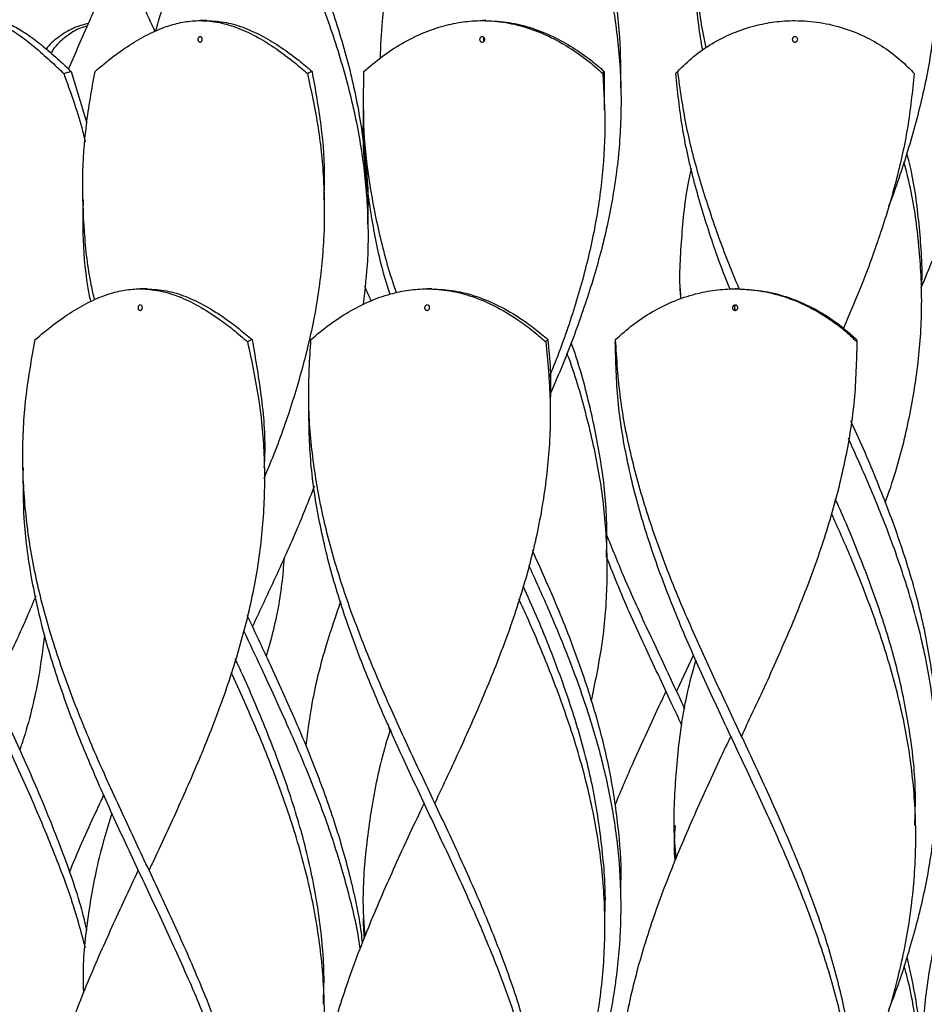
# Model space of a CAD drawing. Header units: millimetres. Extents: x 1128 to 3106, y 573 to 3385.
# Tile 12 of 46: x 1238 to 1406, y 1925 to 2108. Entities that reach past the tile are written whole.
import ezdxf

# ---------------------------------------------------------------- set-up
doc = ezdxf.new("R2010")
doc.units = ezdxf.units.MM

msp = doc.modelspace()

# ---------------------------------------------------------------- linework, layer by layer
at = {"color": 7, "linetype": 'Continuous', "lineweight": 25}
for p, q in [((1272.71, 2108.15), (1271.43, 2108.15)), ((1324.71, 2108.15), (1324.02, 2108.15)), ((1247.36, 2098.69), (1250.28, 2089.05)), ((1346.76, 2098.69), (1346.76, 2091.48)), ((1349.88, 2095.22), (1349.88, 2095.22)), ((1301.87, 2091.48), (1301.87, 2091.48)), ((1346.87, 2091.48), (1346.87, 2091.48)), ((1249.57, 2074.82), (1249.57, 2074.82)), ((1294.57, 2074.82), (1294.57, 2074.82)), ((1302.69, 2070.22), (1302.69, 2070.22)), ((1261.54, 2058.15), (1260.26, 2058.15)), ((1314.6, 2058.15), (1313.75, 2058.15)), ((1360.93, 2058.15), (1360.93, 2058.15)), ((1360.93, 2058.15), (1360.97, 2056.76)), ((1371.52, 2058.15), (1371.18, 2058.15)), ((1405.93, 2058.15), (1405.93, 2058.15)), ((1360.98, 2056.56), (1360.99, 2056.26)), ((1291.68, 2037.3), (1291.68, 2037.3)), ((1336.68, 2037.3), (1336.68, 2037.3)), ((1238.4, 2024.8), (1238.4, 2024.8)), ((1283.4, 2024.8), (1283.4, 2024.8)), ((1347.31, 2008.15), (1347.31, 2008.15)), ((1363.43, 1989.94), (1360.27, 1983.15)), ((1306.41, 1977.1), (1306.78, 1975.69)), ((1359.83, 1958.15), (1359.83, 1958.15)), ((1404.83, 1958.15), (1404.83, 1958.15)), ((1349.88, 1945.22), (1349.88, 1945.22)), ((1301.87, 1941.48), (1301.87, 1941.48)), ((1346.87, 1941.48), (1346.87, 1941.48)), ((1294.57, 1924.82), (1294.57, 1924.82))]:
    msp.add_line(p, q, dxfattribs=at)
at = {"color": 7, "linetype": 'Continuous', "lineweight": 25, "flags": 128}
for points in [[(1281.19, 1995.22), (1281.19, 1995.22), (1281.19, 1995.22)], [(1358.27, 1983.15), (1358.27, 1983.15), (1358.27, 1983.15)], [(1360.27, 1983.15), (1360.27, 1983.15), (1360.27, 1983.15)], [(1370.35, 1974.8), (1370.35, 1974.8), (1370.35, 1974.8)], [(1372.35, 1974.8), (1372.35, 1974.8), (1372.35, 1974.8)], [(1313.18, 1962.3), (1313.18, 1962.3), (1313.18, 1962.3)], [(1315.18, 1962.3), (1315.18, 1962.3), (1315.18, 1962.3)], [(1261.9, 1949.8), (1261.9, 1949.8), (1261.9, 1949.8)]]:
    msp.add_lwpolyline(points, dxfattribs=at)
at = {"color": 7, "linetype": 'Continuous', "lineweight": 25}
for points, knots in [([(1244.12, 2148.3), (1245.55, 2144.72), (1248.4, 2137.55), (1253.32, 2126.8), (1258.28, 2116.34), (1261.47, 2109.45), (1263, 2106.15)], [0, 0, 0, 0, 0.254943, 0.50994, 0.764947, 1, 1, 1, 1]), ([(1277.74, 2148.3), (1279.44, 2144.72), (1282.82, 2137.55), (1287.8, 2126.8), (1292.38, 2116.06), (1296.35, 2105.31), (1299.5, 2094.56), (1301.65, 2084.02), (1302.71, 2073.68), (1302.84, 2064.19), (1302.15, 2058.07), (1301.84, 2055.33)], [0, 0, 0, 0, 0.1155871, 0.2311987, 0.3468147, 0.4624029, 0.5779965, 0.6936205, 0.8026133, 0.911603, 1, 1, 1, 1]), ([(1279.55, 2148.69), (1281.27, 2145.06), (1284.7, 2137.79), (1289.63, 2126.89), (1294.06, 2115.99), (1297.77, 2105.09), (1300.59, 2094.19), (1302.23, 2083.5), (1302.87, 2075.51), (1302.64, 2071.15), (1302.59, 2070.22)], [0, 0, 0, 0, 0.138898, 0.277824, 0.416751, 0.555649, 0.694549, 0.833479, 0.964465, 1, 1, 1, 1]), ([(1305.04, 2101.2), (1305.13, 2103.47), (1305.35, 2109.14), (1306.84, 2118.19), (1309.31, 2128.36), (1312.6, 2138.53), (1315.32, 2145.3), (1316.68, 2148.69)], [0, 0, 0, 0, 0.143677, 0.357767, 0.571813, 0.785941, 1, 1, 1, 1]), ([(1336.45, 2148.3), (1337.96, 2144.72), (1340.96, 2137.55), (1344.66, 2126.8), (1347.52, 2116.06), (1349.35, 2105.31), (1350.08, 2094.56), (1349.67, 2084.02), (1348.22, 2073.68), (1345.87, 2063.55), (1342.66, 2053.42), (1339.52, 2045.06), (1337.35, 2040.08), (1336.65, 2038.48)], [0, 0, 0, 0, 0.097847, 0.195715, 0.293587, 0.391435, 0.489288, 0.587166, 0.679431, 0.771693, 0.863985, 0.956241, 1, 1, 1, 1]), ([(1338.08, 2148.69), (1339.54, 2145.06), (1342.44, 2137.79), (1345.88, 2126.89), (1348.37, 2115.99), (1349.8, 2105.57), (1349.82, 2098.77), (1349.82, 2095.61)], [0, 0, 0, 0, 0.205345, 0.410732, 0.61612, 0.821465, 1, 1, 1, 1]), ([(1365.75, 2103.07), (1365.42, 2104.72), (1364.42, 2109.76), (1363.77, 2118.19), (1363.84, 2128.36), (1364.91, 2138.53), (1366.42, 2145.3), (1367.17, 2148.69)], [0, 0, 0, 0, 0.108463, 0.331357, 0.554205, 0.777138, 1, 1, 1, 1]), ([(1404.51, 2148.3), (1405.42, 2144.72), (1407.24, 2137.55), (1408.67, 2126.8), (1409.04, 2116.06), (1408.25, 2105.31), (1406.37, 2094.56), (1403.47, 2084.02), (1401.15, 2076.98), (1399.75, 2073.53), (1399.71, 2073.45)], [0, 0, 0, 0, 0.143563, 0.287156, 0.430754, 0.574318, 0.717889, 0.861498, 0.99687, 1, 1, 1, 1]), ([(1263.17, 2106.22), (1263.33, 2106.82), (1264.44, 2110.81), (1267.23, 2118.19), (1271.4, 2128.36), (1275.5, 2137.37), (1278.15, 2142.99), (1279.2, 2145.22)], [0, 0, 0, 0, 0.046344, 0.307066, 0.567734, 0.828502, 1, 1, 1, 1]), ([(1246.92, 2099.1), (1248.19, 2102.08), (1250.9, 2108.44), (1254.2, 2115.48), (1256.12, 2119.54), (1256.43, 2120.22)], [0, 0, 0, 0, 0.4224421, 0.9039868, 1, 1, 1, 1]), ([(1365.12, 2102.63), (1364.86, 2104.2), (1364.04, 2109.18), (1363.67, 2114.88), (1363.89, 2119.01), (1363.92, 2119.73)], [0, 0, 0, 0, 0.274698, 0.873624, 1, 1, 1, 1]), ([(1216.13, 2098.69), (1217.13, 2099.63), (1219.13, 2101.51), (1221.97, 2103.93), (1224.6, 2105.9), (1226.92, 2107.24), (1228.98, 2107.99), (1231.02, 2108.25), (1233.22, 2107.9), (1235.67, 2106.83), (1238.26, 2105.12), (1240.98, 2102.94), (1243.55, 2100.64), (1245.26, 2099.01), (1246, 2098.3)], [0, 0, 0, 0, 0.0863542, 0.1726513, 0.2591215, 0.3456323, 0.4193124, 0.4942583, 0.5862054, 0.6780992, 0.7689306, 0.8524143, 0.9359262, 1, 1, 1, 1]), ([(1232.61, 2108.15), (1233.38, 2108.08), (1234.92, 2107.95), (1237.29, 2106.87), (1239.78, 2105.27), (1242.41, 2103.2), (1244.95, 2100.96), (1246.64, 2099.37), (1247.36, 2098.69)], [0, 0, 0, 0, 0.183395, 0.366859, 0.537431, 0.705581, 0.873775, 1, 1, 1, 1]), ([(1250.62, 2107.64), (1249.63, 2107.37), (1247.52, 2106.79), (1244.91, 2105.08), (1243.29, 2103.69), (1242.78, 2102.85), (1242.78, 2102.84)], [0, 0, 0, 0, 0.312111, 0.66788, 0.994868, 1, 1, 1, 1]), ([(1250.41, 2107.16), (1249.97, 2107.03), (1248.49, 2106.61), (1246.39, 2105.23), (1244.55, 2103.63), (1243.84, 2102.45), (1243.63, 2102.09)], [0, 0, 0, 0, 0.1502286, 0.5027139, 0.8501936, 1, 1, 1, 1]), ([(1251.84, 2098.69), (1252.96, 2099.63), (1255.19, 2101.51), (1258.67, 2103.93), (1262.16, 2105.9), (1265.44, 2107.24), (1268.52, 2107.99), (1271.65, 2108.25), (1275.01, 2107.9), (1278.63, 2106.83), (1282.19, 2105.12), (1285.65, 2102.94), (1288.72, 2100.64), (1290.61, 2099.01), (1291.43, 2098.3)], [0, 0, 0, 0, 0.086354, 0.172651, 0.259122, 0.345632, 0.419312, 0.494258, 0.586205, 0.678099, 0.768931, 0.852414, 0.935926, 1, 1, 1, 1]), ([(1272.71, 2108.15), (1273.89, 2108.08), (1276.25, 2107.95), (1279.74, 2106.87), (1283.19, 2105.27), (1286.56, 2103.2), (1289.61, 2100.96), (1291.49, 2099.37), (1292.29, 2098.69)], [0, 0, 0, 0, 0.183395, 0.366859, 0.537431, 0.705581, 0.873775, 1, 1, 1, 1]), ([(1301.97, 2098.69), (1303.07, 2099.63), (1305.27, 2101.51), (1308.97, 2103.93), (1312.88, 2105.9), (1316.74, 2107.24), (1320.46, 2107.99), (1324.3, 2108.25), (1328.42, 2107.9), (1332.76, 2106.83), (1336.87, 2105.12), (1340.67, 2102.94), (1343.86, 2100.64), (1345.7, 2099.01), (1346.5, 2098.3)], [0, 0, 0, 0, 0.0863542, 0.1726513, 0.2591215, 0.3456323, 0.4193124, 0.4942583, 0.5862054, 0.6780992, 0.7689306, 0.8524143, 0.9359262, 1, 1, 1, 1]), ([(1324.71, 2108.15), (1326.15, 2108.08), (1329.04, 2107.95), (1333.24, 2106.87), (1337.24, 2105.27), (1340.95, 2103.2), (1344.14, 2100.96), (1345.97, 2099.37), (1346.76, 2098.69)], [0, 0, 0, 0, 0.1833952, 0.366859, 0.5374309, 0.7055805, 0.8737754, 1, 1, 1, 1]), ([(1360.47, 2098.69), (1361.42, 2099.63), (1363.32, 2101.51), (1366.79, 2103.93), (1370.66, 2105.9), (1374.62, 2107.24), (1378.54, 2107.99), (1382.62, 2108.25), (1387.01, 2107.9), (1391.55, 2106.83), (1395.72, 2105.12), (1399.38, 2102.94), (1402.31, 2100.64), (1403.88, 2099.01), (1404.56, 2098.3)], [0, 0, 0, 0, 0.0863542, 0.1726513, 0.2591215, 0.3456323, 0.4193124, 0.4942583, 0.5862054, 0.6780992, 0.7689306, 0.8524143, 0.9359262, 1, 1, 1, 1]), ([(1271.43, 2105.15), (1271.47, 2105.15), (1271.56, 2105.13), (1271.68, 2105.05), (1271.78, 2104.92), (1271.83, 2104.76), (1271.84, 2104.59), (1271.8, 2104.43), (1271.72, 2104.29), (1271.6, 2104.19), (1271.5, 2104.15), (1271.39, 2104.15), (1271.29, 2104.17), (1271.16, 2104.25), (1271.07, 2104.38), (1271.02, 2104.54), (1271.01, 2104.71), (1271.05, 2104.87), (1271.14, 2105.01), (1271.25, 2105.11), (1271.35, 2105.15), (1271.41, 2105.15), (1271.43, 2105.15)], [0, 0, 0, 0, 0.05381, 0.10762, 0.161404, 0.215113, 0.268713, 0.322202, 0.37565, 0.429186, 0.482918, 0.500001, 0.553914, 0.607832, 0.661623, 0.7152, 0.768653, 0.822119, 0.875689, 0.929376, 0.98315, 1, 1, 1, 1]), ([(1324.02, 2105.15), (1324.08, 2105.15), (1324.19, 2105.13), (1324.33, 2105.05), (1324.44, 2104.92), (1324.5, 2104.76), (1324.51, 2104.59), (1324.47, 2104.43), (1324.37, 2104.29), (1324.24, 2104.19), (1324.11, 2104.15), (1323.99, 2104.15), (1323.86, 2104.17), (1323.71, 2104.25), (1323.61, 2104.38), (1323.54, 2104.54), (1323.54, 2104.71), (1323.58, 2104.87), (1323.68, 2105.01), (1323.81, 2105.11), (1323.94, 2105.15), (1324.01, 2105.15), (1324.02, 2105.15)], [0, 0, 0, 0, 0.05381, 0.10762, 0.161404, 0.215113, 0.268713, 0.322202, 0.37565, 0.429186, 0.482918, 0.500001, 0.553914, 0.607832, 0.661623, 0.7152, 0.768653, 0.822119, 0.875689, 0.929376, 0.98315, 1, 1, 1, 1]), ([(1382.33, 2105.15), (1382.39, 2105.15), (1382.5, 2105.13), (1382.65, 2105.05), (1382.76, 2104.92), (1382.83, 2104.76), (1382.84, 2104.59), (1382.79, 2104.43), (1382.69, 2104.29), (1382.55, 2104.19), (1382.42, 2104.15), (1382.29, 2104.15), (1382.16, 2104.17), (1382.01, 2104.25), (1381.9, 2104.38), (1381.83, 2104.54), (1381.83, 2104.71), (1381.87, 2104.87), (1381.97, 2105.01), (1382.11, 2105.11), (1382.24, 2105.15), (1382.31, 2105.15), (1382.33, 2105.15)], [0, 0, 0, 0, 0.05381, 0.10762, 0.161404, 0.215113, 0.268713, 0.322202, 0.37565, 0.429186, 0.482918, 0.500001, 0.553914, 0.607832, 0.661623, 0.7152, 0.768653, 0.822119, 0.875689, 0.929376, 0.98315, 1, 1, 1, 1]), ([(1324.37, 2104.99), (1324.34, 2104.97), (1324.28, 2104.9), (1324.23, 2104.76), (1324.22, 2104.59), (1324.27, 2104.43), (1324.33, 2104.34), (1324.37, 2104.3)], [0, 0, 0, 0, 0.1341179, 0.3529353, 0.5713051, 0.7892256, 1, 1, 1, 1]), ([(1246, 2098.3), (1246.13, 2098.34), (1246.37, 2098.41), (1246.82, 2098.54), (1247.15, 2098.64), (1247.36, 2098.69)], [0, 0, 0, 0, 0.26989, 0.53978, 1, 1, 1, 1]), ([(1246, 2098.3), (1247.22, 2094.93), (1248.76, 2090.68), (1249.8, 2086.44), (1250.02, 2085.55)], [0, 0, 0, 0, 0.791984, 1, 1, 1, 1]), ([(1251.74, 2056.11), (1251.54, 2057.03), (1250.57, 2061.26), (1249.75, 2068.81), (1249.4, 2078.77), (1250.04, 2088.73), (1251.24, 2095.37), (1251.84, 2098.69)], [0, 0, 0, 0, 0.064377, 0.298323, 0.532177, 0.766122, 1, 1, 1, 1]), ([(1291.43, 2098.3), (1292.16, 2094.93), (1293.61, 2088.2), (1294.6, 2078.11), (1294.65, 2068.01), (1293.68, 2057.91), (1291.76, 2047.88), (1288.98, 2037.9), (1286.11, 2029.54), (1284.01, 2024.49), (1283.29, 2022.75)], [0, 0, 0, 0, 0.133615, 0.26728, 0.400895, 0.534531, 0.668183, 0.799408, 0.930689, 1, 1, 1, 1]), ([(1291.43, 2098.3), (1291.51, 2098.34), (1291.66, 2098.41), (1291.95, 2098.54), (1292.16, 2098.64), (1292.29, 2098.69)], [0, 0, 0, 0, 0.26989, 0.53978, 1, 1, 1, 1]), ([(1292.29, 2098.69), (1292.89, 2095.31), (1294.1, 2088.55), (1294.72, 2080.6), (1294.51, 2076.02), (1294.45, 2074.82)], [0, 0, 0, 0, 0.424776, 0.849686, 1, 1, 1, 1]), ([(1308.04, 2057.44), (1307.88, 2057.91), (1306.54, 2061.7), (1304.71, 2068.81), (1302.77, 2078.77), (1301.76, 2088.73), (1301.9, 2095.37), (1301.97, 2098.69)], [0, 0, 0, 0, 0.034311, 0.275775, 0.517144, 0.758606, 1, 1, 1, 1]), ([(1346.5, 2098.3), (1346.7, 2094.93), (1347.1, 2088.2), (1346.42, 2078.11), (1344.83, 2068.01), (1342.29, 2057.91), (1339.48, 2049.17), (1337.34, 2043.78), (1336.53, 2041.77)], [0, 0, 0, 0, 0.178578, 0.357224, 0.535802, 0.714409, 0.893036, 1, 1, 1, 1]), ([(1346.5, 2098.3), (1346.52, 2098.34), (1346.56, 2098.41), (1346.65, 2098.54), (1346.72, 2098.64), (1346.76, 2098.69)], [0, 0, 0, 0, 0.26989, 0.5397797, 1, 1, 1, 1]), ([(1360.1, 2098.3), (1360.14, 2098.34), (1360.21, 2098.41), (1360.33, 2098.54), (1360.41, 2098.64), (1360.47, 2098.69)], [0, 0, 0, 0, 0.26989, 0.53978, 1, 1, 1, 1]), ([(1370.25, 2058.09), (1370.18, 2058.27), (1368.71, 2061.76), (1366.31, 2068.55), (1363.32, 2078.47), (1361.14, 2088.38), (1360.45, 2094.99), (1360.1, 2098.3)], [0, 0, 0, 0, 0.0134734, 0.2601424, 0.5067236, 0.7534078, 1, 1, 1, 1]), ([(1371.98, 2058.11), (1371.87, 2058.36), (1370.31, 2061.93), (1367.7, 2068.81), (1364.41, 2078.77), (1361.87, 2088.73), (1360.94, 2095.37), (1360.47, 2098.69)], [0, 0, 0, 0, 0.018209, 0.263699, 0.509092, 0.754581, 1, 1, 1, 1]), ([(1404.56, 2098.3), (1404.21, 2094.93), (1403.5, 2088.2), (1401.24, 2078.11), (1398.19, 2068.01), (1394.85, 2058.92), (1392.38, 2053.2), (1391.37, 2050.84)], [0, 0, 0, 0, 0.212719, 0.425517, 0.638236, 0.850988, 1, 1, 1, 1]), ([(1306.84, 2057.12), (1306.67, 2057.62), (1305.43, 2061.43), (1303.84, 2068.55), (1302.3, 2078.47), (1301.71, 2086.11), (1301.92, 2090.45), (1301.97, 2091.48)], [0, 0, 0, 0, 0.044135, 0.33276, 0.621281, 0.909924, 1, 1, 1, 1]), ([(1405.93, 2058.15), (1405.93, 2058.15), (1406.19, 2061.72), (1405.64, 2068.87), (1404.73, 2077.33), (1403.54, 2082.22), (1403.21, 2083.53)], [0, 0, 0, 0, 0.000005, 0.422156, 0.84421, 1, 1, 1, 1]), ([(1399.16, 2018.25), (1399.84, 2020.23), (1401.75, 2025.81), (1403.95, 2035.01), (1405.63, 2045.83), (1406.15, 2056.65), (1405.45, 2067.47), (1404.23, 2075.87), (1402.95, 2080.66), (1402.63, 2081.84)], [0, 0, 0, 0, 0.093401, 0.263536, 0.433703, 0.603882, 0.77402, 0.944159, 1, 1, 1, 1]), ([(1363, 2080.6), (1362.82, 2079.83), (1361.82, 2075.45), (1361.11, 2067.47), (1360.65, 2060.13), (1360.99, 2056.39), (1361, 2056.27)], [0, 0, 0, 0, 0.094795, 0.539475, 0.984151, 1, 1, 1, 1]), ([(1251.03, 2055.82), (1250.85, 2056.76), (1250.04, 2061), (1249.52, 2067.33), (1249.64, 2072.73), (1249.68, 2074.82)], [0, 0, 0, 0, 0.147922, 0.670076, 1, 1, 1, 1]), ([(1405.85, 2058.33), (1407.29, 2061.84), (1409.39, 2066.97), (1411.77, 2072.09), (1412.52, 2073.71)], [0, 0, 0, 0, 0.685213, 1, 1, 1, 1]), ([(1240.68, 2048.69), (1241.8, 2049.63), (1244.03, 2051.51), (1247.51, 2053.93), (1250.99, 2055.9), (1254.28, 2057.24), (1257.36, 2057.99), (1260.49, 2058.25), (1263.84, 2057.9), (1267.48, 2056.82), (1271.18, 2055.03), (1274.58, 2052.86), (1277.63, 2050.57), (1279.38, 2049.06), (1280.26, 2048.3)], [0, 0, 0, 0, 0.0863563, 0.1726555, 0.2591277, 0.3456406, 0.4199439, 0.494267, 0.5862164, 0.6781124, 0.7705169, 0.8628968, 0.9314351, 1, 1, 1, 1]), ([(1261.54, 2058.15), (1262.74, 2058.08), (1265.12, 2057.94), (1268.75, 2056.81), (1272.46, 2055.04), (1275.79, 2052.92), (1278.69, 2050.76), (1280.31, 2049.38), (1281.12, 2048.69)], [0, 0, 0, 0, 0.185837, 0.371564, 0.55834, 0.745062, 0.872512, 1, 1, 1, 1]), ([(1292.08, 2048.69), (1293.2, 2049.63), (1295.43, 2051.51), (1299.12, 2053.93), (1302.96, 2055.9), (1306.72, 2057.24), (1310.33, 2057.99), (1314.02, 2058.25), (1317.99, 2057.9), (1322.22, 2056.82), (1326.4, 2055.03), (1330.08, 2052.86), (1333.24, 2050.57), (1334.98, 2049.06), (1335.85, 2048.3)], [0, 0, 0, 0, 0.086356, 0.172655, 0.259128, 0.345641, 0.419944, 0.494267, 0.586216, 0.678112, 0.770517, 0.862897, 0.931435, 1, 1, 1, 1]), ([(1303.33, 2055.93), (1302.99, 2056.67), (1302.57, 2057.58), (1302.22, 2058.49), (1302.15, 2058.66)], [0, 0, 0, 0, 0.814425, 1, 1, 1, 1]), ([(1314.6, 2058.15), (1316.01, 2058.08), (1318.83, 2057.94), (1323.06, 2056.81), (1327.23, 2055.04), (1330.83, 2052.92), (1333.85, 2050.76), (1335.47, 2049.38), (1336.28, 2048.69)], [0, 0, 0, 0, 0.185837, 0.371564, 0.55834, 0.745062, 0.872512, 1, 1, 1, 1]), ([(1348.88, 2048.69), (1349.92, 2049.63), (1352.01, 2051.51), (1355.65, 2053.93), (1359.59, 2055.9), (1363.57, 2057.24), (1367.45, 2057.99), (1371.47, 2058.25), (1375.78, 2057.9), (1380.32, 2056.82), (1384.68, 2055.03), (1388.39, 2052.86), (1391.46, 2050.57), (1393.07, 2049.06), (1393.87, 2048.3)], [0, 0, 0, 0, 0.086356, 0.172655, 0.259128, 0.345641, 0.419944, 0.494267, 0.586216, 0.678112, 0.770517, 0.862897, 0.931435, 1, 1, 1, 1]), ([(1371.52, 2058.15), (1373.06, 2058.08), (1376.12, 2057.94), (1380.66, 2056.81), (1385.02, 2055.04), (1388.64, 2052.92), (1391.57, 2050.76), (1393.07, 2049.38), (1393.82, 2048.69)], [0, 0, 0, 0, 0.185837, 0.371564, 0.55834, 0.745062, 0.872512, 1, 1, 1, 1]), ([(1260.26, 2055.15), (1260.3, 2055.15), (1260.39, 2055.13), (1260.51, 2055.05), (1260.61, 2054.92), (1260.66, 2054.76), (1260.67, 2054.59), (1260.63, 2054.43), (1260.55, 2054.29), (1260.43, 2054.19), (1260.33, 2054.15), (1260.22, 2054.15), (1260.12, 2054.17), (1259.99, 2054.25), (1259.9, 2054.38), (1259.85, 2054.54), (1259.84, 2054.71), (1259.88, 2054.87), (1259.97, 2055.01), (1260.08, 2055.11), (1260.18, 2055.15), (1260.24, 2055.15), (1260.26, 2055.15)], [0, 0, 0, 0, 0.0538097, 0.1076203, 0.1614037, 0.2151131, 0.2687127, 0.3222019, 0.3756503, 0.429186, 0.4829181, 0.5000013, 0.5539144, 0.607832, 0.6616226, 0.7152001, 0.7686534, 0.8221192, 0.8756885, 0.9293763, 0.9831495, 1, 1, 1, 1]), ([(1313.75, 2055.15), (1313.81, 2055.15), (1313.91, 2055.13), (1314.05, 2055.05), (1314.16, 2054.92), (1314.22, 2054.76), (1314.23, 2054.59), (1314.18, 2054.43), (1314.09, 2054.29), (1313.96, 2054.19), (1313.84, 2054.15), (1313.72, 2054.15), (1313.59, 2054.17), (1313.45, 2054.25), (1313.35, 2054.38), (1313.29, 2054.54), (1313.28, 2054.71), (1313.32, 2054.87), (1313.42, 2055.01), (1313.55, 2055.11), (1313.67, 2055.15), (1313.74, 2055.15), (1313.75, 2055.15)], [0, 0, 0, 0, 0.05381, 0.10762, 0.161404, 0.215113, 0.268713, 0.322202, 0.37565, 0.429186, 0.482918, 0.500001, 0.553914, 0.607832, 0.661623, 0.7152, 0.768653, 0.822119, 0.875689, 0.929376, 0.98315, 1, 1, 1, 1]), ([(1371.18, 2055.15), (1371.23, 2055.15), (1371.34, 2055.13), (1371.49, 2055.05), (1371.61, 2054.92), (1371.67, 2054.76), (1371.68, 2054.59), (1371.63, 2054.43), (1371.53, 2054.29), (1371.39, 2054.19), (1371.27, 2054.15), (1371.14, 2054.15), (1371.01, 2054.17), (1370.86, 2054.25), (1370.74, 2054.38), (1370.68, 2054.54), (1370.67, 2054.71), (1370.72, 2054.87), (1370.82, 2055.01), (1370.96, 2055.11), (1371.09, 2055.15), (1371.16, 2055.15), (1371.18, 2055.15)], [0, 0, 0, 0, 0.05381, 0.10762, 0.161404, 0.215113, 0.268713, 0.322202, 0.37565, 0.429186, 0.482918, 0.500001, 0.553914, 0.607832, 0.661623, 0.7152, 0.768653, 0.822119, 0.875689, 0.929376, 0.98315, 1, 1, 1, 1]), ([(1371.35, 2055.12), (1371.3, 2055.09), (1371.2, 2055.05), (1371.09, 2054.92), (1371.03, 2054.76), (1371.02, 2054.59), (1371.07, 2054.43), (1371.17, 2054.29), (1371.27, 2054.21), (1371.34, 2054.19), (1371.35, 2054.19)], [0, 0, 0, 0, 0.130895, 0.27048, 0.409873, 0.548981, 0.687803, 0.826519, 0.965461, 1, 1, 1, 1]), ([(1283.36, 1875), (1283.38, 1875.34), (1283.63, 1879.24), (1283.06, 1886.72), (1281.57, 1897.44), (1278.92, 1908.15), (1275.4, 1918.87), (1271.15, 1929.58), (1266.38, 1940.29), (1261.34, 1951.01), (1256.27, 1961.72), (1251.44, 1972.44), (1247.05, 1983.22), (1243.35, 1994.08), (1240.54, 2005), (1238.78, 2015.92), (1238.19, 2026.85), (1238.72, 2037.77), (1240.02, 2045.05), (1240.68, 2048.69)], [0, 0, 0, 0, 0.00581, 0.067492, 0.129169, 0.19086, 0.252552, 0.314229, 0.37591, 0.437608, 0.499289, 0.560966, 0.622658, 0.685554, 0.748438, 0.811323, 0.87422, 0.937116, 1, 1, 1, 1]), ([(1280.26, 2048.3), (1281.03, 2044.68), (1282.59, 2037.44), (1283.53, 2026.58), (1283.38, 2015.72), (1282.05, 2004.87), (1279.64, 1994.01), (1276.28, 1983.2), (1272.15, 1972.44), (1267.48, 1961.72), (1263.96, 1954.18), (1262.09, 1950.21), (1261.9, 1949.8)], [0, 0, 0, 0, 0.110226, 0.22047, 0.330727, 0.440957, 0.551185, 0.661435, 0.770227, 0.878994, 0.98777, 1, 1, 1, 1]), ([(1281.12, 2048.69), (1281.04, 2048.66), (1280.89, 2048.59), (1280.6, 2048.46), (1280.39, 2048.36), (1280.26, 2048.3)], [0, 0, 0, 0, 0.2698894, 0.539779, 1, 1, 1, 1]), ([(1281.12, 2048.69), (1281.76, 2045.01), (1283.04, 2037.65), (1283.63, 2029.68), (1283.36, 2025.41), (1283.32, 2024.81)], [0, 0, 0, 0, 0.462555, 0.92518, 1, 1, 1, 1]), ([(1336.65, 1887.34), (1336.63, 1890.71), (1336.6, 1897.64), (1335.15, 1908.15), (1332.71, 1918.87), (1329.32, 1929.58), (1325.17, 1940.29), (1320.48, 1951.01), (1315.46, 1961.72), (1310.38, 1972.44), (1305.46, 1983.22), (1300.96, 1994.08), (1297.11, 2005), (1294.15, 2015.92), (1292.26, 2026.85), (1291.42, 2037.77), (1291.86, 2045.05), (1292.08, 2048.69)], [0, 0, 0, 0, 0.062564, 0.128974, 0.195383, 0.261778, 0.328177, 0.394593, 0.460993, 0.527387, 0.593797, 0.661504, 0.729198, 0.796892, 0.8646, 0.932307, 1, 1, 1, 1]), ([(1335.85, 2048.3), (1336.21, 2044.68), (1336.92, 2037.44), (1336.51, 2026.58), (1335.04, 2015.72), (1332.47, 2004.87), (1328.96, 1994.01), (1324.71, 1983.2), (1320.03, 1972.63), (1316.76, 1965.68), (1315.17, 1962.31)], [0, 0, 0, 0, 0.126251, 0.252523, 0.378809, 0.505065, 0.631317, 0.757597, 0.882205, 1, 1, 1, 1]), ([(1336.28, 2048.69), (1336.24, 2048.66), (1336.16, 2048.59), (1336.02, 2048.46), (1335.92, 2048.36), (1335.85, 2048.3)], [0, 0, 0, 0, 0.269889, 0.539779, 1, 1, 1, 1]), ([(1336.28, 2048.69), (1336.61, 2045.01), (1336.95, 2041.27), (1336.68, 2037.53), (1336.67, 2037.48)], [0, 0, 0, 0, 0.984907, 1, 1, 1, 1]), ([(1347.19, 2008.15), (1347.24, 2010.53), (1347.36, 2016.48), (1346.29, 2026.01), (1344.08, 2036.72), (1342.07, 2044.11), (1340.67, 2047.93), (1340.58, 2048.18)], [0, 0, 0, 0, 0.1784, 0.44611, 0.713752, 0.981374, 1, 1, 1, 1]), ([(1348.83, 2048.3), (1348.84, 2048.34), (1348.85, 2048.41), (1348.86, 2048.54), (1348.87, 2048.64), (1348.88, 2048.69)], [0, 0, 0, 0, 0.26989, 0.5397797, 1, 1, 1, 1]), ([(1372.34, 1824.81), (1373.3, 1826.84), (1375.96, 1832.48), (1380.17, 1841.72), (1384.65, 1852.54), (1388.45, 1863.37), (1391.37, 1874.19), (1393.27, 1885.01), (1394.05, 1895.83), (1393.67, 1906.65), (1392.14, 1917.47), (1389.56, 1928.29), (1386.04, 1939.12), (1381.77, 1949.94), (1376.96, 1960.76), (1371.87, 1971.58), (1366.73, 1982.45), (1361.8, 1993.38), (1357.36, 2004.37), (1353.64, 2015.35), (1350.88, 2026.33), (1349.11, 2037.32), (1348.92, 2044.64), (1348.83, 2048.3)], [0, 0, 0, 0, 0.0272683, 0.0756818, 0.1241012, 0.17253, 0.2209469, 0.2693608, 0.317784, 0.3662104, 0.4146253, 0.4630405, 0.5114677, 0.55989, 0.6083037, 0.6567212, 0.7051502, 0.754292, 0.8034286, 0.8525692, 0.9017202, 0.9508632, 1, 1, 1, 1]), ([(1393.75, 1899.8), (1393.78, 1902.59), (1393.85, 1908.94), (1392.63, 1918.87), (1390.36, 1929.58), (1387.11, 1940.29), (1383.08, 1951.01), (1378.46, 1961.72), (1373.48, 1972.44), (1368.36, 1983.22), (1363.36, 1994.08), (1358.75, 2005), (1354.79, 2015.92), (1351.71, 2026.85), (1349.57, 2037.77), (1349.11, 2045.05), (1348.88, 2048.69)], [0, 0, 0, 0, 0.056062, 0.12803, 0.199982, 0.27194, 0.343916, 0.415873, 0.487825, 0.559794, 0.633169, 0.706529, 0.77989, 0.853266, 0.92664, 1, 1, 1, 1]), ([(1393.87, 2048.3), (1393.78, 2044.68), (1393.6, 2037.44), (1391.87, 2026.58), (1389.17, 2015.72), (1385.53, 2004.87), (1381.16, 1994.01), (1376.67, 1983.99), (1373.65, 1977.59), (1372.34, 1974.81)], [0, 0, 0, 0, 0.147728, 0.29548, 0.443249, 0.590982, 0.738712, 0.886474, 1, 1, 1, 1]), ([(1393.82, 2048.69), (1393.82, 2048.66), (1393.83, 2048.59), (1393.85, 2048.46), (1393.86, 2048.36), (1393.87, 2048.3)], [0, 0, 0, 0, 0.269889, 0.539779, 1, 1, 1, 1]), ([(1344.36, 1981.28), (1345.09, 1984.76), (1346.57, 1991.85), (1347.45, 2002.54), (1347.26, 2013.37), (1345.92, 2024.19), (1343.42, 2035.01), (1341.29, 2042.34), (1339.86, 2046.06), (1339.82, 2046.18)], [0, 0, 0, 0, 0.160877, 0.32761, 0.494375, 0.6611, 0.827814, 0.99456, 1, 1, 1, 1]), ([(1315.17, 1812.31), (1316.43, 1814.99), (1319.36, 1821.19), (1323.76, 1830.99), (1328.11, 1841.72), (1331.79, 1852.54), (1334.56, 1863.37), (1336.29, 1874.19), (1336.89, 1885.01), (1336.33, 1895.83), (1334.64, 1906.65), (1331.89, 1917.47), (1328.25, 1928.29), (1323.88, 1939.12), (1319.01, 1949.94), (1313.9, 1960.76), (1308.81, 1971.58), (1303.96, 1982.45), (1299.62, 1993.38), (1296.02, 2004.37), (1293.4, 2015.35), (1291.79, 2026.33), (1291.72, 2033.66), (1291.68, 2037.32)], [0, 0, 0, 0, 0.035755, 0.082639, 0.130726, 0.178818, 0.22692, 0.27501, 0.323098, 0.371194, 0.419293, 0.467382, 0.51547, 0.56357, 0.611666, 0.659753, 0.707843, 0.755945, 0.804756, 0.853561, 0.90237, 0.951189, 1, 1, 1, 1]), ([(1408.77, 1970.22), (1408.79, 1972.86), (1408.86, 1979.17), (1407.65, 1989.15), (1405.33, 2000.15), (1401.97, 2011.15), (1397.77, 2022.15), (1394.58, 2029.61), (1392.82, 2033.41), (1392.76, 2033.54)], [0, 0, 0, 0, 0.1252789, 0.2990271, 0.4727607, 0.6464661, 0.820174, 0.9939154, 1, 1, 1, 1]), ([(1399.77, 1923.71), (1400.06, 1924.42), (1401.68, 1928.5), (1404.06, 1935.95), (1406.67, 1946.05), (1408.33, 1956.15), (1409.02, 1966.25), (1408.69, 1976.69), (1407.23, 1987.46), (1404.6, 1998.57), (1400.98, 2009.68), (1396.81, 2020.27), (1393.71, 2027.15), (1392.28, 2030.33)], [0, 0, 0, 0, 0.020081, 0.114804, 0.209538, 0.304289, 0.399007, 0.49376, 0.597964, 0.702156, 0.80635, 0.910561, 1, 1, 1, 1]), ([(1261.9, 1799.81), (1263.47, 1803.14), (1266.69, 1809.99), (1271.28, 1820.35), (1275.49, 1830.99), (1279.01, 1841.72), (1281.63, 1852.54), (1283.18, 1863.37), (1283.6, 1874.19), (1282.86, 1885.01), (1281, 1895.83), (1278.11, 1906.65), (1274.33, 1917.47), (1269.87, 1928.29), (1264.95, 1939.12), (1259.83, 1949.94), (1254.76, 1960.76), (1250, 1971.58), (1245.78, 1982.45), (1242.32, 1993.38), (1239.85, 2004.37), (1238.44, 2014.83), (1238.46, 2021.63), (1238.47, 2024.77)], [0, 0, 0, 0, 0.044435, 0.091334, 0.138226, 0.186322, 0.234424, 0.282535, 0.330635, 0.378731, 0.426837, 0.474946, 0.523043, 0.571141, 0.61925, 0.667355, 0.715451, 0.763551, 0.811663, 0.860482, 0.909297, 0.958115, 1, 1, 1, 1]), ([(1292.73, 2021.38), (1291.64, 2018.64), (1289.21, 2012.56), (1285.24, 2003.84), (1282.43, 1997.86), (1281.19, 1995.22)], [0, 0, 0, 0, 0.314506, 0.696889, 1, 1, 1, 1]), ([(1404.68, 1958.15), (1404.74, 1960.15), (1404.94, 1965.82), (1403.92, 1975.15), (1401.81, 1986.15), (1398.61, 1997.15), (1394.64, 2007.86), (1391.61, 2015.16), (1389.95, 2018.79), (1389.83, 2019.03)], [0, 0, 0, 0, 0.098513, 0.279204, 0.459865, 0.64053, 0.821229, 0.987817, 1, 1, 1, 1]), ([(1393.76, 1906.53), (1393.99, 1907.07), (1395.81, 1911.34), (1398.64, 1919.35), (1401.91, 1930.55), (1404.05, 1941.75), (1405.01, 1952.95), (1404.73, 1964.08), (1403.26, 1975.15), (1400.68, 1986.15), (1397.13, 1997.15), (1393.21, 2007.19), (1390.36, 2013.57), (1389.15, 2016.28)], [0, 0, 0, 0, 0.014772, 0.1168295, 0.2188708, 0.3209073, 0.4229508, 0.5250118, 0.6252439, 0.7254598, 0.8256771, 0.9259136, 1, 1, 1, 1]), ([(1361.81, 1979.84), (1361.3, 1980.94), (1359.13, 1985.62), (1355.21, 1993.87), (1350.73, 2003.62), (1348.25, 2009.81), (1347.2, 2012.43)], [0, 0, 0, 0, 0.101683, 0.43045, 0.759141, 1, 1, 1, 1]), ([(1287.1, 2008.07), (1286.96, 2006.43), (1286.54, 2001.46), (1285.36, 1995.34), (1284.09, 1990.87), (1283.77, 1989.72)], [0, 0, 0, 0, 0.268184, 0.813224, 1, 1, 1, 1]), ([(1349.83, 1946.44), (1349.86, 1947.01), (1350.04, 1950.91), (1349.43, 1958.15), (1347.96, 1968.15), (1345.42, 1978.48), (1341.93, 1989.15), (1337.81, 1999.57), (1334.77, 2006.33), (1333.38, 2009.42)], [0, 0, 0, 0, 0.027146, 0.185953, 0.34476, 0.503532, 0.678222, 0.852898, 1, 1, 1, 1]), ([(1361.24, 1976.82), (1360.61, 1978.18), (1358.29, 1983.15), (1354.24, 1991.72), (1350.08, 2000.85), (1347.93, 2006.36), (1347.19, 2008.28)], [0, 0, 0, 0, 0.129652, 0.473673, 0.817735, 1, 1, 1, 1]), ([(1336.62, 1888.43), (1337.5, 1890.46), (1340, 1896.21), (1343.33, 1905.31), (1346.45, 1915.75), (1348.61, 1925.85), (1349.82, 1935.95), (1350.03, 1946.05), (1349.23, 1956.15), (1347.45, 1966.25), (1344.7, 1976.69), (1340.97, 1987.46), (1336.86, 1997.54), (1333.94, 2003.92), (1332.72, 2006.6)], [0, 0, 0, 0, 0.051749, 0.145753, 0.231207, 0.316694, 0.402151, 0.487617, 0.573098, 0.65855, 0.744033, 0.838043, 0.932042, 1, 1, 1, 1]), ([(1346.85, 1941.48), (1346.86, 1941.57), (1347.14, 1945.39), (1346.57, 1952.95), (1345.06, 1964.08), (1342.3, 1975.15), (1338.64, 1986.15), (1334.99, 1995.36), (1332.49, 2000.91), (1331.64, 2002.79)], [0, 0, 0, 0, 0.00433, 0.187022, 0.369746, 0.549195, 0.728615, 0.908038, 1, 1, 1, 1]), ([(1240.79, 2000.91), (1240.24, 1999.59), (1238.53, 1995.49), (1236.59, 1991.38), (1235.28, 1988.6)], [0, 0, 0, 0, 0.321519, 1, 1, 1, 1]), ([(1297.62, 1999.94), (1296.69, 1997.2), (1294.52, 1990.85), (1292.28, 1981.88), (1291.46, 1975.64), (1291.12, 1973.01)], [0, 0, 0, 0, 0.3051077, 0.7069531, 1, 1, 1, 1]), ([(1336.53, 1891.81), (1337.25, 1893.59), (1339.46, 1899.04), (1342.4, 1908.22), (1345.13, 1919.35), (1346.71, 1930.55), (1347.07, 1941.75), (1346.18, 1952.95), (1344.11, 1964.08), (1341, 1975.15), (1337.01, 1986.15), (1333.52, 1994.54), (1331.35, 1999.27), (1330.86, 2000.33)], [0, 0, 0, 0, 0.0492333, 0.1506007, 0.2538096, 0.3570021, 0.4601898, 0.5633845, 0.6665969, 0.7679598, 0.8693062, 0.9706541, 1, 1, 1, 1]), ([(1301.7, 1936.21), (1301.63, 1936.86), (1301.24, 1940.84), (1299.59, 1948.15), (1296.81, 1958.15), (1293.21, 1968.15), (1288.93, 1978.48), (1284.51, 1988.2), (1281.49, 1994.59), (1280.21, 1997.3)], [0, 0, 0, 0, 0.031727, 0.195399, 0.359108, 0.522818, 0.68649, 0.866573, 1, 1, 1, 1]), ([(1242.42, 1993.69), (1242.08, 1991.05), (1241.27, 1984.66), (1239.57, 1977.5), (1238.06, 1972.99), (1237.8, 1972.21)], [0, 0, 0, 0, 0.369733, 0.891041, 1, 1, 1, 1]), ([(1301.27, 1935.08), (1301.23, 1935.37), (1300.79, 1939.03), (1299.04, 1946.05), (1296.07, 1956.15), (1292.28, 1966.25), (1287.85, 1976.69), (1283.51, 1986.08), (1280.67, 1992.1), (1279.57, 1994.42)], [0, 0, 0, 0, 0.014725, 0.184923, 0.355152, 0.525322, 0.695555, 0.882768, 1, 1, 1, 1]), ([(1294.41, 1924.82), (1294.48, 1926.73), (1294.68, 1932.37), (1293.67, 1941.75), (1291.52, 1952.95), (1288.26, 1964.08), (1284.15, 1975.15), (1280.62, 1983.49), (1278.46, 1988.17), (1277.99, 1989.17)], [0, 0, 0, 0, 0.089044, 0.263063, 0.437093, 0.611154, 0.782095, 0.953009, 1, 1, 1, 1]), ([(1363.86, 1988.98), (1363.54, 1987.9), (1362.13, 1983.09), (1360.63, 1974.55), (1359.72, 1963.35), (1359.64, 1955.83), (1360.15, 1952.04), (1360.16, 1951.99)], [0, 0, 0, 0, 0.08723, 0.389997, 0.692784, 0.995623, 1, 1, 1, 1]), ([(1293.64, 1909.15), (1294.02, 1912.55), (1294.8, 1919.69), (1294.47, 1930.55), (1293.02, 1941.75), (1290.38, 1952.95), (1286.78, 1964.08), (1282.39, 1975.15), (1279.09, 1982.66), (1277.3, 1986.5), (1277.22, 1986.67)], [0, 0, 0, 0, 0.131578, 0.276047, 0.420511, 0.564984, 0.709481, 0.85139, 0.993275, 1, 1, 1, 1]), ([(1427.53, 1987.3), (1426.76, 1985.67), (1424.28, 1980.43), (1420.23, 1971.58), (1415.69, 1960.76), (1411.81, 1949.94), (1408.78, 1939.12), (1406.76, 1928.29), (1405.85, 1917.47), (1406.11, 1906.65), (1407.51, 1895.83), (1409.98, 1885.01), (1413.41, 1874.19), (1417.6, 1863.37), (1422.36, 1852.54), (1427.43, 1841.72), (1432.5, 1831.01), (1437.32, 1820.42), (1441.67, 1809.93), (1445.39, 1799.45), (1448.28, 1788.97), (1450.3, 1778.49), (1450.75, 1771.5), (1450.98, 1768)], [0, 0, 0, 0, 0.022346, 0.071701, 0.121043, 0.170382, 0.219729, 0.269081, 0.318422, 0.367761, 0.417113, 0.466461, 0.5158, 0.565142, 0.614496, 0.66384, 0.713179, 0.760984, 0.808794, 0.856589, 0.904392, 0.952204, 1, 1, 1, 1]), ([(1358.27, 1983.15), (1357.92, 1982.4), (1355.87, 1978.04), (1352.55, 1970.97), (1349.89, 1964.65), (1348.75, 1961.94)], [0, 0, 0, 0, 0.106034, 0.616151, 1, 1, 1, 1]), ([(1250.32, 1938.58), (1250.07, 1939.64), (1248.95, 1944.43), (1245.94, 1952.95), (1241.51, 1964.08), (1237.26, 1973.53), (1234.57, 1979.24), (1233.61, 1981.29)], [0, 0, 0, 0, 0.074211, 0.336435, 0.598704, 0.856274, 1, 1, 1, 1]), ([(1250.04, 1935.32), (1249.47, 1937.46), (1247.92, 1943.34), (1244.33, 1952.95), (1239.65, 1964.08), (1235.69, 1972.67), (1233.4, 1977.52), (1232.84, 1978.7)], [0, 0, 0, 0, 0.148239, 0.406419, 0.664642, 0.918239, 1, 1, 1, 1]), ([(1306.89, 1976.02), (1306.73, 1975.53), (1305.33, 1971.31), (1303.59, 1963.35), (1302.05, 1952.22), (1301.61, 1943.58), (1302.05, 1938.68), (1302.16, 1937.45)], [0, 0, 0, 0, 0.038055, 0.32844, 0.618874, 0.904104, 1, 1, 1, 1]), ([(1370.35, 1974.8), (1369.85, 1973.73), (1367.64, 1969.05), (1363.81, 1960.76), (1359.18, 1949.94), (1355.18, 1939.12), (1352.01, 1928.29), (1349.83, 1917.47), (1348.75, 1906.65), (1348.82, 1895.83), (1350.05, 1885.01), (1352.36, 1874.19), (1355.65, 1863.37), (1359.74, 1852.54), (1364.42, 1841.72), (1369.41, 1831.01), (1374.44, 1820.42), (1379.26, 1809.93), (1383.71, 1799.45), (1387.54, 1788.97), (1390.68, 1778.49), (1391.96, 1771.5), (1392.61, 1768)], [0, 0, 0, 0, 0.015597, 0.067922, 0.120242, 0.172572, 0.224907, 0.277229, 0.329551, 0.381885, 0.434216, 0.486537, 0.538861, 0.591197, 0.643524, 0.695844, 0.746538, 0.797238, 0.847922, 0.898614, 0.949315, 1, 1, 1, 1]), ([(1253.46, 1963.85), (1253.05, 1962.96), (1250.91, 1958.38), (1248.67, 1953.56), (1247.13, 1949.61), (1247.03, 1949.38)], [0, 0, 0, 0, 0.182889, 0.950523, 1, 1, 1, 1]), ([(1313.18, 1962.3), (1312.93, 1961.79), (1310.99, 1957.67), (1307.39, 1949.94), (1302.69, 1939.12), (1298.58, 1928.29), (1295.27, 1917.47), (1292.92, 1906.65), (1291.67, 1895.83), (1291.56, 1885.01), (1292.61, 1874.19), (1294.76, 1863.37), (1297.91, 1852.54), (1301.89, 1841.72), (1306.45, 1831.01), (1311.34, 1820.42), (1316.31, 1809.93), (1321.18, 1799.45), (1325.71, 1788.97), (1329.74, 1778.49), (1331.77, 1771.5), (1332.78, 1768)], [0, 0, 0, 0, 0.007965, 0.063651, 0.119347, 0.175049, 0.230736, 0.286424, 0.342125, 0.397821, 0.453508, 0.509198, 0.564901, 0.620594, 0.676279, 0.730234, 0.784195, 0.83814, 0.892093, 0.946055, 1, 1, 1, 1]), ([(1254.96, 1960.43), (1254.13, 1957.67), (1252.19, 1951.24), (1250.42, 1941.15), (1249.48, 1932.74), (1249.63, 1927.99), (1249.67, 1926.92)], [0, 0, 0, 0, 0.247149, 0.575342, 0.903482, 1, 1, 1, 1]), ([(1359.99, 1958.15), (1359.85, 1956.15), (1359.71, 1953.94), (1359.92, 1951.74), (1359.94, 1951.53)], [0, 0, 0, 0, 0.906466, 1, 1, 1, 1]), ([(1259.9, 1949.8), (1258.23, 1946.24), (1254.86, 1939.07), (1250.11, 1928.29), (1245.89, 1917.47), (1242.45, 1906.65), (1239.94, 1895.83), (1238.51, 1885.01), (1238.22, 1874.19), (1239.09, 1863.37), (1241.08, 1852.54), (1244.08, 1841.72), (1247.91, 1831.01), (1252.33, 1820.42), (1257.11, 1809.93), (1262.08, 1799.45), (1266.98, 1788.97), (1271.63, 1778.49), (1274.27, 1771.5), (1275.59, 1768)], [0, 0, 0, 0, 0.058793, 0.118325, 0.177842, 0.237358, 0.296889, 0.356416, 0.415931, 0.47545, 0.534983, 0.594505, 0.65402, 0.711685, 0.769356, 0.82701, 0.884673, 0.942345, 1, 1, 1, 1]), ([(1301.88, 1941.48), (1301.88, 1941.37), (1301.76, 1939.89), (1301.89, 1938.41), (1302.01, 1937.05)], [0, 0, 0, 0, 0.07499, 1, 1, 1, 1]), ([(1403.19, 1933.63), (1403.69, 1931.35), (1405.01, 1925.46), (1405.9, 1917.52), (1405.83, 1911.85), (1405.81, 1909.79)], [0, 0, 0, 0, 0.28672, 0.740752, 1, 1, 1, 1]), ([(1402.63, 1931.95), (1402.85, 1931.16), (1404.05, 1926.8), (1405.27, 1918.87), (1406.13, 1908.15), (1405.77, 1897.44), (1404.29, 1886.72), (1402.08, 1876.99), (1400.04, 1870.84), (1399.18, 1868.25)], [0, 0, 0, 0, 0.037153, 0.205347, 0.373581, 0.541815, 0.710009, 0.878217, 1, 1, 1, 1])]:
    msp.add_open_spline(points, degree=3, knots=knots, dxfattribs=at)

doc.saveas('drawing.dxf')
